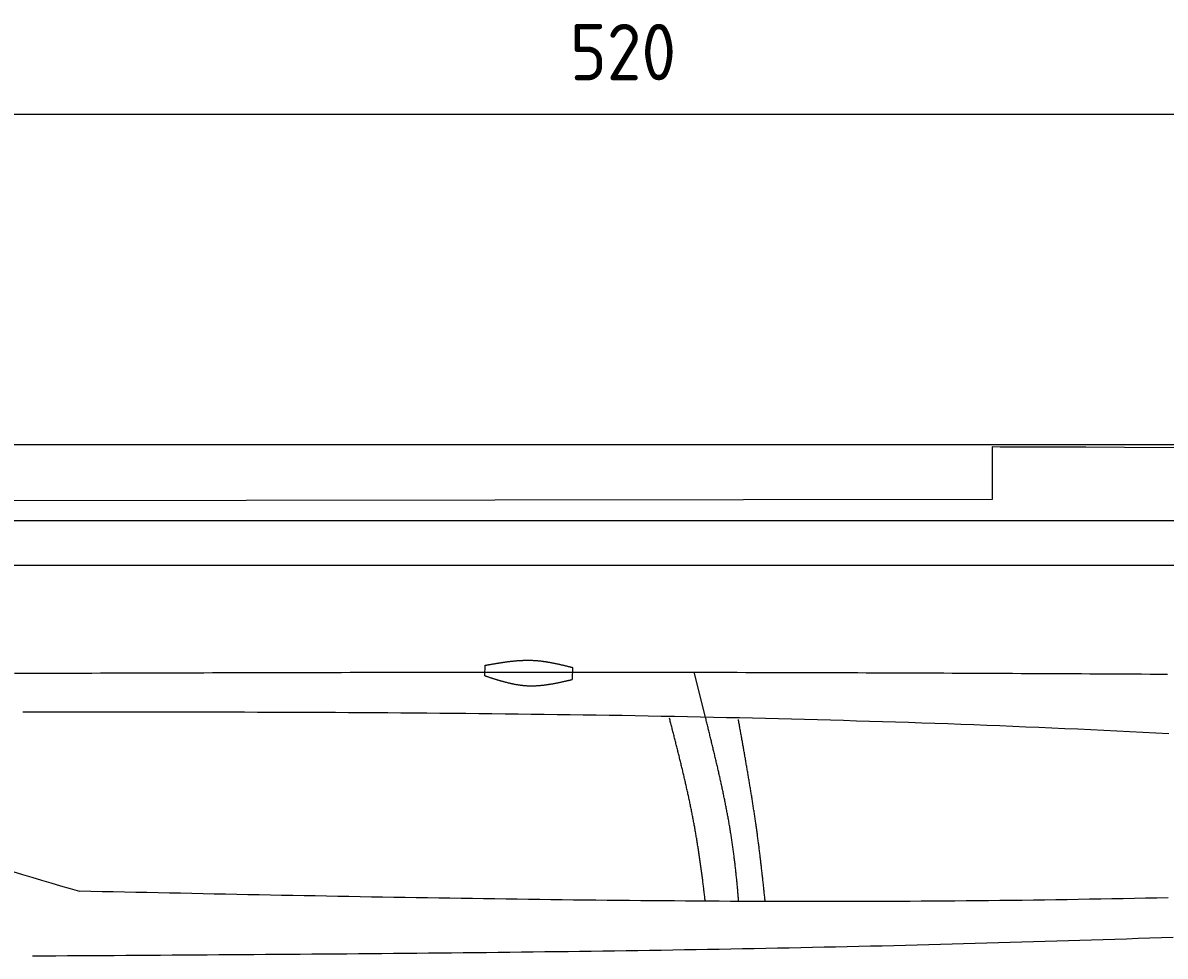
# Model space of a CAD drawing. Extents: x 715 to 7297, y -33 to 6010.
# Tile 74 of 90: x 2921 to 4337, y 4852 to 6010. Entities that reach past the tile are written whole.
import ezdxf

# ---------------------------------------------------------------- set-up
doc = ezdxf.new("R2010")
doc.units = 0
doc.layers.get('0').update_dxf_attribs({"linetype": 'CONTINUOUS'})
doc.layers.get('DEFPOINTS').update_dxf_attribs({"linetype": 'CONTINUOUS'})
doc.layers.add('4', color=3, linetype='CONTINUOUS')
doc.layers.add('CAR', color=10, linetype='CONTINUOUS')
doc.styles.get("Standard").update_dxf_attribs({"font": 'ISOCP.SHX'})
doc.dimstyles.get("Standard").update_dxf_attribs({"dimtxt": 2.5, "dimasz": 2.5, "dimexe": 1.25, "dimexo": 0.625, "dimtad": 1, "dimcen": 2.5, "dimazin": 3, "dimtfac": 1, "dimtmove": 0, "dimatfit": 3})

# ---------------------------------------------------------------- blocks, each defined once
blk = doc.blocks.new('*U15')
at = {"layer": '4', "color": 2}
blk.add_text('520', height=70, dxfattribs=at).set_placement((3599.2, 5938.9))
blk = doc.blocks.new('PUNKT')
at = {"layer": '4', "color": 0, "linetype": 'BYBLOCK'}
blk.add_line((-0.5, 0), (-1, 0), dxfattribs=at)
at = {"layer": '4', "color": 0, "linetype": 'BYBLOCK', "const_width": 0.5}
blk.add_lwpolyline([(-0.25, 0, 1), (0.25, 0, 1)], format="xyb", close=True, dxfattribs=at)
blk = doc.blocks.new('*D5')
at = {"layer": '4'}
for p, q in [((1072.8, 5457.3), (1072.8, 5936.9)), ((6272.8, 5457.3), (6272.8, 5936.9)), ((1112.8, 5896.9), (6232.8, 5896.9))]:
    blk.add_line(p, q, dxfattribs=at)
at = {"layer": 'DEFPOINTS', "color": 0}
for p in [(6272.8, 5896.9), (1072.8, 5437.3), (6272.8, 5437.3)]:
    blk.add_point(p, dxfattribs=at)
blk.add_blockref('*U15', (0, 0))
at = {"layer": '4', "xscale": 40, "yscale": 40, "zscale": 40, "rotation": 180}
blk.add_blockref('PUNKT', (1072.8, 5896.9), dxfattribs=at)
at = {"layer": '4', "xscale": 40, "yscale": 40, "zscale": 40}
blk.add_blockref('PUNKT', (6272.8, 5896.9), dxfattribs=at)

msp = doc.modelspace()

# ---------------------------------------------------------------- linework, layer by layer
for p, q in [((1372.775, 5487.2711), (4772.7686, 5487.2711)), ((4717.7686, 5481.2711), (4122.7056, 5484.2064)), ((4122.7056, 5484.2064), (4122.7056, 5418.7064)), ((4132.7056, 5484.2064), (4239.1646, 5484.2064)), ((4122.7056, 5418.7064), (1832.775, 5415.7711)), ((4551.1808, 5392.2711), (1171.7173, 5392.2711)), ((4266.5426, 5392.2711), (4266.2459, 5392.2711)), ((4266.5434, 5392.2711), (4266.5426, 5392.2711)), ((1171.7173, 5337.2711), (6020.522, 5337.2711))]:
    msp.add_line(p, q)
at = {"layer": 'CAR'}
msp.add_line((3767.3118, 5148.7712), (3753.3719, 5204.5634), dxfattribs=at)
for points in [[(3493.704, 5200.2246), (3493.9486, 5213.1584)], [(3602.4776, 5210.5255), (3602.1944, 5195.5488)]]:
    msp.add_lwpolyline(points, dxfattribs=at)
for points in [[(3493.95, 5213.16, 0), (3494.64, 5213.28, 0), (3495.33, 5213.4, 0), (3496.01, 5213.53, 0), (3496.7, 5213.65, 0), (3497.39, 5213.77, 0), (3498.08, 5213.89, 0), (3498.77, 5214.01, 0), (3499.46, 5214.13, 0), (3500.14, 5214.25, 0), (3500.83, 5214.37, 0), (3501.52, 5214.49, 0), (3502.21, 5214.61, 0), (3502.9, 5214.73, 0), (3503.59, 5214.85, 0), (3504.27, 5214.97, 0), (3504.96, 5215.09, 0), (3505.65, 5215.2, 0), (3506.34, 5215.32, 0), (3507.03, 5215.44, 0), (3507.71, 5215.55, 0), (3508.4, 5215.66, 0), (3509.09, 5215.78, 0), (3509.78, 5215.89, 0), (3510.47, 5216, 0), (3511.15, 5216.11, 0), (3511.84, 5216.22, 0), (3512.53, 5216.33, 0), (3513.22, 5216.43, 0), (3513.91, 5216.54, 0), (3514.59, 5216.64, 0), (3515.28, 5216.75, 0), (3515.97, 5216.85, 0), (3516.66, 5216.95, 0), (3517.34, 5217.05, 0), (3518.03, 5217.15, 0), (3518.72, 5217.24, 0), (3519.41, 5217.34, 0), (3520.09, 5217.43, 0), (3520.78, 5217.53, 0), (3521.47, 5217.62, 0), (3522.15, 5217.7, 0), (3522.84, 5217.79, 0), (3523.53, 5217.88, 0), (3524.21, 5217.96, 0), (3524.9, 5218.04, 0), (3525.59, 5218.12, 0), (3526.27, 5218.2, 0), (3526.96, 5218.28, 0), (3527.65, 5218.35, 0), (3528.33, 5218.42, 0), (3529.02, 5218.49, 0), (3529.71, 5218.56, 0), (3530.39, 5218.63, 0), (3531.08, 5218.69, 0), (3531.76, 5218.75, 0), (3532.45, 5218.81, 0), (3533.14, 5218.87, 0), (3533.82, 5218.93, 0), (3534.51, 5218.98, 0), (3535.19, 5219.03, 0), (3535.88, 5219.08, 0), (3536.56, 5219.12, 0), (3537.25, 5219.17, 0), (3537.93, 5219.21, 0), (3538.62, 5219.24, 0), (3539.3, 5219.28, 0), (3539.99, 5219.31, 0), (3540.67, 5219.34, 0), (3541.36, 5219.37, 0), (3542.04, 5219.39, 0), (3542.72, 5219.41, 0), (3543.41, 5219.43, 0), (3544.09, 5219.44, 0), (3544.78, 5219.46, 0), (3545.46, 5219.47, 0), (3546.14, 5219.47, 0), (3546.83, 5219.48, 0), (3547.51, 5219.48, 0), (3548.19, 5219.47, 0), (3548.88, 5219.47, 0), (3549.56, 5219.46, 0), (3550.24, 5219.44, 0), (3550.92, 5219.43, 0), (3551.61, 5219.41, 0), (3552.29, 5219.38, 0), (3552.97, 5219.36, 0), (3553.65, 5219.33, 0), (3554.33, 5219.29, 0), (3555.02, 5219.26, 0), (3555.7, 5219.21, 0), (3556.38, 5219.17, 0), (3557.06, 5219.12, 0), (3557.74, 5219.07, 0), (3558.42, 5219.02, 0), (3559.1, 5218.96, 0), (3559.78, 5218.9, 0), (3560.46, 5218.83, 0), (3561.14, 5218.76, 0), (3561.83, 5218.69, 0), (3562.51, 5218.62, 0), (3563.19, 5218.54, 0), (3563.87, 5218.46, 0), (3564.54, 5218.37, 0), (3565.22, 5218.29, 0), (3565.9, 5218.2, 0), (3566.58, 5218.1, 0), (3567.26, 5218.01, 0), (3567.94, 5217.91, 0), (3568.62, 5217.81, 0), (3569.3, 5217.71, 0), (3569.98, 5217.6, 0), (3570.66, 5217.49, 0), (3571.34, 5217.38, 0), (3572.01, 5217.27, 0), (3572.69, 5217.15, 0), (3573.37, 5217.04, 0), (3574.05, 5216.92, 0), (3574.73, 5216.79, 0), (3575.41, 5216.67, 0), (3576.08, 5216.54, 0), (3576.76, 5216.41, 0), (3577.44, 5216.28, 0), (3578.12, 5216.15, 0), (3578.79, 5216.02, 0), (3579.47, 5215.88, 0), (3580.15, 5215.74, 0), (3580.83, 5215.6, 0), (3581.5, 5215.46, 0), (3582.18, 5215.32, 0), (3582.86, 5215.17, 0), (3583.54, 5215.03, 0), (3584.21, 5214.88, 0), (3584.89, 5214.73, 0), (3585.57, 5214.58, 0), (3586.24, 5214.43, 0), (3586.92, 5214.27, 0), (3587.6, 5214.12, 0), (3588.27, 5213.96, 0), (3588.95, 5213.81, 0), (3589.63, 5213.65, 0), (3590.3, 5213.49, 0), (3590.98, 5213.33, 0), (3591.66, 5213.17, 0), (3592.33, 5213.01, 0), (3593.01, 5212.85, 0), (3593.69, 5212.68, 0), (3594.36, 5212.52, 0), (3595.04, 5212.36, 0), (3595.72, 5212.19, 0), (3596.39, 5212.03, 0), (3597.07, 5211.86, 0), (3597.74, 5211.7, 0), (3598.42, 5211.53, 0), (3599.1, 5211.36, 0), (3599.77, 5211.2, 0), (3600.45, 5211.03, 0), (3601.13, 5210.86, 0), (3601.8, 5210.69, 0), (3602.48, 5210.53, 0)], [(2910.52, 5203.24, 0), (2921.19, 5203.28, 0), (2931.86, 5203.32, 0), (2942.52, 5203.36, 0), (2953.19, 5203.4, 0), (2963.86, 5203.44, 0), (2974.53, 5203.48, 0), (2985.2, 5203.52, 0), (2995.87, 5203.56, 0), (3006.54, 5203.6, 0), (3017.21, 5203.63, 0), (3027.88, 5203.67, 0), (3038.55, 5203.71, 0), (3049.22, 5203.74, 0), (3059.89, 5203.78, 0), (3070.56, 5203.81, 0), (3081.23, 5203.85, 0), (3091.9, 5203.88, 0), (3102.57, 5203.91, 0), (3113.23, 5203.94, 0), (3123.9, 5203.98, 0), (3134.57, 5204.01, 0), (3145.24, 5204.04, 0), (3155.91, 5204.07, 0), (3166.58, 5204.1, 0), (3177.25, 5204.13, 0), (3187.92, 5204.16, 0), (3198.59, 5204.18, 0), (3209.26, 5204.21, 0), (3219.93, 5204.24, 0), (3230.6, 5204.26, 0), (3241.27, 5204.29, 0), (3251.94, 5204.31, 0), (3262.61, 5204.34, 0), (3273.27, 5204.36, 0), (3283.94, 5204.38, 0), (3294.61, 5204.4, 0), (3305.28, 5204.43, 0), (3315.95, 5204.45, 0), (3326.62, 5204.47, 0), (3337.29, 5204.48, 0), (3347.96, 5204.5, 0), (3358.63, 5204.52, 0), (3369.3, 5204.54, 0), (3379.97, 5204.55, 0), (3390.64, 5204.57, 0), (3401.31, 5204.58, 0), (3411.98, 5204.6, 0), (3422.64, 5204.61, 0), (3433.31, 5204.62, 0), (3443.98, 5204.63, 0), (3454.65, 5204.64, 0), (3465.32, 5204.65, 0), (3475.99, 5204.66, 0), (3486.66, 5204.67, 0), (3497.33, 5204.68, 0), (3508, 5204.68, 0), (3518.67, 5204.69, 0), (3529.34, 5204.69, 0), (3540.01, 5204.69, 0), (3550.68, 5204.7, 0), (3561.35, 5204.7, 0), (3572.01, 5204.7, 0), (3582.68, 5204.7, 0), (3593.35, 5204.7, 0), (3604.02, 5204.7, 0), (3614.69, 5204.69, 0), (3625.36, 5204.69, 0), (3636.03, 5204.68, 0), (3646.7, 5204.68, 0), (3657.37, 5204.67, 0), (3668.04, 5204.66, 0), (3678.71, 5204.65, 0), (3689.38, 5204.64, 0), (3700.05, 5204.63, 0), (3710.72, 5204.62, 0), (3721.38, 5204.61, 0), (3732.05, 5204.59, 0), (3742.72, 5204.58, 0), (3753.39, 5204.56, 0), (3764.06, 5204.55, 0), (3774.73, 5204.53, 0), (3785.4, 5204.51, 0), (3796.07, 5204.49, 0), (3806.74, 5204.47, 0), (3817.41, 5204.44, 0), (3828.08, 5204.42, 0), (3838.75, 5204.39, 0), (3849.42, 5204.37, 0), (3860.09, 5204.34, 0), (3870.75, 5204.31, 0), (3881.42, 5204.29, 0), (3892.09, 5204.26, 0), (3902.76, 5204.22, 0), (3913.43, 5204.19, 0), (3924.1, 5204.16, 0), (3934.77, 5204.13, 0), (3945.44, 5204.09, 0), (3956.11, 5204.06, 0), (3966.78, 5204.02, 0), (3977.45, 5203.98, 0), (3988.12, 5203.94, 0), (3998.78, 5203.9, 0), (4009.45, 5203.86, 0), (4020.12, 5203.82, 0), (4030.79, 5203.78, 0), (4041.46, 5203.74, 0), (4052.13, 5203.69, 0), (4062.8, 5203.65, 0), (4073.47, 5203.6, 0), (4084.14, 5203.55, 0), (4094.81, 5203.51, 0), (4105.48, 5203.46, 0), (4116.15, 5203.41, 0), (4126.82, 5203.36, 0), (4137.48, 5203.31, 0), (4148.15, 5203.26, 0), (4158.82, 5203.21, 0), (4169.49, 5203.15, 0), (4180.16, 5203.1, 0), (4190.83, 5203.04, 0), (4201.5, 5202.99, 0), (4212.17, 5202.93, 0), (4222.84, 5202.88, 0), (4233.51, 5202.82, 0), (4244.18, 5202.76, 0), (4254.85, 5202.7, 0), (4265.51, 5202.64, 0), (4276.18, 5202.58, 0), (4286.85, 5202.52, 0), (4297.52, 5202.46, 0), (4308.19, 5202.4, 0), (4318.86, 5202.33, 0), (4329.53, 5202.27, 0), (4340.2, 5202.21, 0)], [(3493.7, 5200.22, 0), (3494.38, 5200, 0), (3495.05, 5199.78, 0), (3495.72, 5199.56, 0), (3496.4, 5199.34, 0), (3497.07, 5199.12, 0), (3497.75, 5198.9, 0), (3498.42, 5198.68, 0), (3499.09, 5198.47, 0), (3499.77, 5198.25, 0), (3500.44, 5198.03, 0), (3501.11, 5197.81, 0), (3501.79, 5197.6, 0), (3502.46, 5197.38, 0), (3503.13, 5197.17, 0), (3503.81, 5196.95, 0), (3504.48, 5196.74, 0), (3505.16, 5196.53, 0), (3505.83, 5196.31, 0), (3506.5, 5196.1, 0), (3507.18, 5195.9, 0), (3507.85, 5195.69, 0), (3508.53, 5195.48, 0), (3509.2, 5195.28, 0), (3509.87, 5195.07, 0), (3510.55, 5194.87, 0), (3511.22, 5194.67, 0), (3511.9, 5194.47, 0), (3512.57, 5194.27, 0), (3513.25, 5194.08, 0), (3513.92, 5193.88, 0), (3514.6, 5193.69, 0), (3515.27, 5193.5, 0), (3515.95, 5193.31, 0), (3516.62, 5193.13, 0), (3517.3, 5192.94, 0), (3517.97, 5192.76, 0), (3518.65, 5192.58, 0), (3519.32, 5192.4, 0), (3520, 5192.23, 0), (3520.67, 5192.06, 0), (3521.35, 5191.89, 0), (3522.03, 5191.72, 0), (3522.7, 5191.55, 0), (3523.38, 5191.39, 0), (3524.05, 5191.23, 0), (3524.73, 5191.07, 0), (3525.41, 5190.92, 0), (3526.08, 5190.77, 0), (3526.76, 5190.62, 0), (3527.44, 5190.47, 0), (3528.12, 5190.33, 0), (3528.79, 5190.19, 0), (3529.47, 5190.05, 0), (3530.15, 5189.92, 0), (3530.83, 5189.79, 0), (3531.5, 5189.67, 0), (3532.18, 5189.54, 0), (3532.86, 5189.42, 0), (3533.54, 5189.31, 0), (3534.22, 5189.19, 0), (3534.89, 5189.09, 0), (3535.57, 5188.98, 0), (3536.25, 5188.88, 0), (3536.93, 5188.78, 0), (3537.61, 5188.69, 0), (3538.29, 5188.6, 0), (3538.97, 5188.52, 0), (3539.65, 5188.43, 0), (3540.33, 5188.36, 0), (3541.01, 5188.28, 0), (3541.69, 5188.22, 0), (3542.37, 5188.15, 0), (3543.05, 5188.09, 0), (3543.73, 5188.04, 0), (3544.42, 5187.99, 0), (3545.1, 5187.94, 0), (3545.78, 5187.9, 0), (3546.46, 5187.86, 0), (3547.14, 5187.83, 0), (3547.83, 5187.8, 0), (3548.51, 5187.78, 0), (3549.19, 5187.76, 0), (3549.87, 5187.75, 0), (3550.56, 5187.74, 0), (3551.24, 5187.73, 0), (3551.92, 5187.73, 0), (3552.61, 5187.74, 0), (3553.29, 5187.75, 0), (3553.98, 5187.76, 0), (3554.66, 5187.77, 0), (3555.35, 5187.8, 0), (3556.03, 5187.82, 0), (3556.72, 5187.85, 0), (3557.4, 5187.88, 0), (3558.09, 5187.92, 0), (3558.77, 5187.96, 0), (3559.46, 5188, 0), (3560.14, 5188.05, 0), (3560.83, 5188.1, 0), (3561.52, 5188.16, 0), (3562.2, 5188.22, 0), (3562.89, 5188.28, 0), (3563.58, 5188.34, 0), (3564.26, 5188.41, 0), (3564.95, 5188.48, 0), (3565.64, 5188.56, 0), (3566.32, 5188.64, 0), (3567.01, 5188.72, 0), (3567.7, 5188.8, 0), (3568.39, 5188.89, 0), (3569.07, 5188.98, 0), (3569.76, 5189.07, 0), (3570.45, 5189.17, 0), (3571.14, 5189.26, 0), (3571.83, 5189.37, 0), (3572.52, 5189.47, 0), (3573.2, 5189.58, 0), (3573.89, 5189.68, 0), (3574.58, 5189.8, 0), (3575.27, 5189.91, 0), (3575.96, 5190.02, 0), (3576.65, 5190.14, 0), (3577.34, 5190.26, 0), (3578.03, 5190.38, 0), (3578.72, 5190.51, 0), (3579.41, 5190.64, 0), (3580.1, 5190.76, 0), (3580.79, 5190.89, 0), (3581.48, 5191.03, 0), (3582.16, 5191.16, 0), (3582.85, 5191.3, 0), (3583.54, 5191.43, 0), (3584.23, 5191.57, 0), (3584.93, 5191.71, 0), (3585.62, 5191.85, 0), (3586.31, 5192, 0), (3587, 5192.14, 0), (3587.69, 5192.29, 0), (3588.38, 5192.44, 0), (3589.07, 5192.58, 0), (3589.76, 5192.73, 0), (3590.45, 5192.88, 0), (3591.14, 5193.04, 0), (3591.83, 5193.19, 0), (3592.52, 5193.34, 0), (3593.21, 5193.5, 0), (3593.9, 5193.65, 0), (3594.59, 5193.81, 0), (3595.28, 5193.96, 0), (3595.98, 5194.12, 0), (3596.67, 5194.28, 0), (3597.36, 5194.43, 0), (3598.05, 5194.59, 0), (3598.74, 5194.75, 0), (3599.43, 5194.91, 0), (3600.12, 5195.07, 0), (3600.81, 5195.23, 0), (3601.5, 5195.39, 0), (3602.19, 5195.55, 0)], [(4341.88, 5128.31, 0), (4325.76, 5129.15, 0), (4309.64, 5129.97, 0), (4293.52, 5130.78, 0), (4277.4, 5131.57, 0), (4261.28, 5132.34, 0), (4245.15, 5133.09, 0), (4229.03, 5133.83, 0), (4212.9, 5134.56, 0), (4196.77, 5135.26, 0), (4180.65, 5135.95, 0), (4164.52, 5136.63, 0), (4148.39, 5137.29, 0), (4132.26, 5137.93, 0), (4116.13, 5138.56, 0), (4099.99, 5139.18, 0), (4083.86, 5139.78, 0), (4067.73, 5140.36, 0), (4051.59, 5140.93, 0), (4035.46, 5141.49, 0), (4019.32, 5142.03, 0), (4003.18, 5142.55, 0), (3987.05, 5143.07, 0), (3970.91, 5143.57, 0), (3954.77, 5144.05, 0), (3938.63, 5144.53, 0), (3922.49, 5144.99, 0), (3906.35, 5145.43, 0), (3890.2, 5145.87, 0), (3874.06, 5146.29, 0), (3857.92, 5146.7, 0), (3841.77, 5147.1, 0), (3825.63, 5147.48, 0), (3809.48, 5147.85, 0), (3793.33, 5148.21, 0), (3777.19, 5148.56, 0), (3761.04, 5148.9, 0), (3744.89, 5149.23, 0), (3728.74, 5149.54, 0), (3712.59, 5149.85, 0), (3696.44, 5150.14, 0), (3680.29, 5150.43, 0), (3664.14, 5150.7, 0), (3647.99, 5150.96, 0), (3631.83, 5151.21, 0), (3615.68, 5151.46, 0), (3599.53, 5151.69, 0), (3583.37, 5151.91, 0), (3567.22, 5152.13, 0), (3551.06, 5152.33, 0), (3534.91, 5152.53, 0), (3518.75, 5152.72, 0), (3502.59, 5152.9, 0), (3486.44, 5153.07, 0), (3470.28, 5153.23, 0), (3454.12, 5153.38, 0), (3437.96, 5153.53, 0), (3421.8, 5153.67, 0), (3405.64, 5153.8, 0), (3389.48, 5153.92, 0), (3373.32, 5154.04, 0), (3357.16, 5154.15, 0), (3341, 5154.25, 0), (3324.84, 5154.34, 0), (3308.68, 5154.43, 0), (3292.51, 5154.51, 0), (3276.35, 5154.59, 0), (3260.19, 5154.66, 0), (3244.02, 5154.72, 0), (3227.86, 5154.78, 0), (3211.7, 5154.83, 0), (3195.53, 5154.88, 0), (3179.37, 5154.92, 0), (3163.2, 5154.96, 0), (3147.04, 5154.99, 0), (3130.87, 5155.02, 0), (3114.71, 5155.04, 0), (3098.54, 5155.06, 0), (3082.37, 5155.08, 0), (3066.21, 5155.09, 0), (3050.04, 5155.1, 0), (3033.87, 5155.1, 0), (3017.71, 5155.1, 0), (3001.54, 5155.1, 0), (2985.37, 5155.09, 0), (2969.2, 5155.08, 0), (2953.04, 5155.07, 0), (2936.87, 5155.05, 0), (2920.7, 5155.03, 0)], [(3767.07, 4920.75, 0), (3766.9, 4922.2, 0), (3766.73, 4923.65, 0), (3766.56, 4925.11, 0), (3766.39, 4926.56, 0), (3766.21, 4928.01, 0), (3766.04, 4929.46, 0), (3765.87, 4930.92, 0), (3765.69, 4932.37, 0), (3765.51, 4933.82, 0), (3765.33, 4935.28, 0), (3765.16, 4936.73, 0), (3764.98, 4938.18, 0), (3764.79, 4939.64, 0), (3764.61, 4941.09, 0), (3764.43, 4942.54, 0), (3764.25, 4944, 0), (3764.06, 4945.45, 0), (3763.87, 4946.9, 0), (3763.68, 4948.36, 0), (3763.5, 4949.81, 0), (3763.31, 4951.26, 0), (3763.11, 4952.71, 0), (3762.92, 4954.17, 0), (3762.73, 4955.62, 0), (3762.53, 4957.07, 0), (3762.33, 4958.53, 0), (3762.14, 4959.98, 0), (3761.94, 4961.43, 0), (3761.74, 4962.89, 0), (3761.53, 4964.34, 0), (3761.33, 4965.79, 0), (3761.12, 4967.24, 0), (3760.92, 4968.7, 0), (3760.71, 4970.15, 0), (3760.5, 4971.6, 0), (3760.29, 4973.05, 0), (3760.08, 4974.5, 0), (3759.86, 4975.95, 0), (3759.65, 4977.41, 0), (3759.43, 4978.86, 0), (3759.21, 4980.31, 0), (3758.99, 4981.76, 0), (3758.77, 4983.21, 0), (3758.55, 4984.66, 0), (3758.32, 4986.11, 0), (3758.09, 4987.56, 0), (3757.86, 4989.01, 0), (3757.63, 4990.46, 0), (3757.4, 4991.91, 0), (3757.17, 4993.36, 0), (3756.93, 4994.81, 0), (3756.69, 4996.26, 0), (3756.46, 4997.71, 0), (3756.21, 4999.15, 0), (3755.97, 5000.6, 0), (3755.73, 5002.05, 0), (3755.48, 5003.5, 0), (3755.23, 5004.94, 0), (3754.98, 5006.39, 0), (3754.73, 5007.84, 0), (3754.47, 5009.28, 0), (3754.22, 5010.73, 0), (3753.96, 5012.17, 0), (3753.7, 5013.62, 0), (3753.43, 5015.06, 0), (3753.17, 5016.51, 0), (3752.9, 5017.95, 0), (3752.63, 5019.39, 0), (3752.36, 5020.84, 0), (3752.09, 5022.28, 0), (3751.82, 5023.72, 0), (3751.54, 5025.17, 0), (3751.26, 5026.61, 0), (3750.98, 5028.05, 0), (3750.69, 5029.49, 0), (3750.41, 5030.93, 0), (3750.12, 5032.37, 0), (3749.83, 5033.81, 0), (3749.54, 5035.25, 0), (3749.25, 5036.68, 0), (3748.96, 5038.12, 0), (3748.66, 5039.56, 0), (3748.36, 5041, 0), (3748.06, 5042.43, 0), (3747.76, 5043.87, 0), (3747.46, 5045.3, 0), (3747.15, 5046.74, 0), (3746.85, 5048.17, 0), (3746.54, 5049.6, 0), (3746.23, 5051.04, 0), (3745.92, 5052.47, 0), (3745.61, 5053.9, 0), (3745.29, 5055.33, 0), (3744.98, 5056.76, 0), (3744.66, 5058.19, 0), (3744.34, 5059.62, 0), (3744.02, 5061.04, 0), (3743.7, 5062.47, 0), (3743.38, 5063.9, 0), (3743.06, 5065.32, 0), (3742.73, 5066.75, 0), (3742.4, 5068.17, 0), (3742.08, 5069.59, 0), (3741.75, 5071.02, 0), (3741.42, 5072.44, 0), (3741.09, 5073.86, 0), (3740.76, 5075.28, 0), (3740.43, 5076.7, 0), (3740.09, 5078.11, 0), (3739.76, 5079.53, 0), (3739.42, 5080.95, 0), (3739.08, 5082.36, 0), (3738.75, 5083.78, 0), (3738.41, 5085.19, 0), (3738.07, 5086.6, 0), (3737.73, 5088.02, 0), (3737.39, 5089.43, 0), (3737.05, 5090.84, 0), (3736.7, 5092.24, 0), (3736.36, 5093.65, 0), (3736.02, 5095.06, 0), (3735.67, 5096.46, 0), (3735.33, 5097.87, 0), (3734.98, 5099.27, 0), (3734.63, 5100.67, 0), (3734.29, 5102.08, 0), (3733.94, 5103.48, 0), (3733.59, 5104.87, 0), (3733.24, 5106.27, 0), (3732.89, 5107.67, 0), (3732.54, 5109.07, 0), (3732.2, 5110.46, 0), (3731.85, 5111.85, 0), (3731.49, 5113.25, 0), (3731.14, 5114.64, 0), (3730.79, 5116.03, 0), (3730.44, 5117.42, 0), (3730.09, 5118.8, 0), (3729.74, 5120.19, 0), (3729.39, 5121.57, 0), (3729.03, 5122.96, 0), (3728.68, 5124.34, 0), (3728.33, 5125.72, 0), (3727.98, 5127.1, 0), (3727.63, 5128.48, 0), (3727.27, 5129.86, 0), (3726.92, 5131.23, 0), (3726.57, 5132.61, 0), (3726.22, 5133.98, 0), (3725.86, 5135.35, 0), (3725.51, 5136.72, 0), (3725.16, 5138.09, 0), (3724.81, 5139.46, 0), (3724.46, 5140.83, 0), (3724.11, 5142.19, 0), (3723.76, 5143.55, 0), (3723.41, 5144.92, 0), (3723.05, 5146.28, 0), (3722.71, 5147.64, 0)], [(3808.52, 4920.32, 0), (3808.4, 4921.78, 0), (3808.28, 4923.23, 0), (3808.16, 4924.69, 0), (3808.04, 4926.15, 0), (3807.92, 4927.61, 0), (3807.79, 4929.06, 0), (3807.67, 4930.52, 0), (3807.54, 4931.98, 0), (3807.41, 4933.43, 0), (3807.28, 4934.89, 0), (3807.15, 4936.35, 0), (3807.02, 4937.8, 0), (3806.89, 4939.26, 0), (3806.75, 4940.71, 0), (3806.61, 4942.17, 0), (3806.48, 4943.62, 0), (3806.33, 4945.08, 0), (3806.19, 4946.53, 0), (3806.05, 4947.99, 0), (3805.9, 4949.44, 0), (3805.75, 4950.89, 0), (3805.61, 4952.35, 0), (3805.45, 4953.8, 0), (3805.3, 4955.25, 0), (3805.15, 4956.71, 0), (3804.99, 4958.16, 0), (3804.83, 4959.61, 0), (3804.67, 4961.06, 0), (3804.51, 4962.51, 0), (3804.34, 4963.96, 0), (3804.18, 4965.42, 0), (3804.01, 4966.87, 0), (3803.84, 4968.32, 0), (3803.66, 4969.77, 0), (3803.49, 4971.22, 0), (3803.31, 4972.66, 0), (3803.13, 4974.11, 0), (3802.95, 4975.56, 0), (3802.77, 4977.01, 0), (3802.58, 4978.46, 0), (3802.39, 4979.91, 0), (3802.2, 4981.35, 0), (3802.01, 4982.8, 0), (3801.81, 4984.25, 0), (3801.61, 4985.69, 0), (3801.41, 4987.14, 0), (3801.21, 4988.58, 0), (3801.01, 4990.03, 0), (3800.8, 4991.47, 0), (3800.59, 4992.92, 0), (3800.37, 4994.36, 0), (3800.16, 4995.8, 0), (3799.94, 4997.25, 0), (3799.72, 4998.69, 0), (3799.5, 5000.13, 0), (3799.27, 5001.57, 0), (3799.04, 5003.01, 0), (3798.81, 5004.46, 0), (3798.58, 5005.9, 0), (3798.34, 5007.34, 0), (3798.11, 5008.78, 0), (3797.87, 5010.22, 0), (3797.62, 5011.66, 0), (3797.38, 5013.1, 0), (3797.13, 5014.53, 0), (3796.88, 5015.97, 0), (3796.63, 5017.41, 0), (3796.38, 5018.85, 0), (3796.12, 5020.29, 0), (3795.87, 5021.72, 0), (3795.61, 5023.16, 0), (3795.35, 5024.6, 0), (3795.08, 5026.03, 0), (3794.82, 5027.47, 0), (3794.55, 5028.9, 0), (3794.28, 5030.34, 0), (3794.01, 5031.77, 0), (3793.73, 5033.21, 0), (3793.46, 5034.64, 0), (3793.18, 5036.08, 0), (3792.9, 5037.51, 0), (3792.62, 5038.94, 0), (3792.34, 5040.38, 0), (3792.05, 5041.81, 0), (3791.77, 5043.24, 0), (3791.48, 5044.67, 0), (3791.19, 5046.11, 0), (3790.9, 5047.54, 0), (3790.6, 5048.97, 0), (3790.31, 5050.4, 0), (3790.01, 5051.83, 0), (3789.71, 5053.26, 0), (3789.41, 5054.69, 0), (3789.11, 5056.13, 0), (3788.81, 5057.56, 0), (3788.5, 5058.99, 0), (3788.2, 5060.42, 0), (3787.89, 5061.84, 0), (3787.58, 5063.27, 0), (3787.27, 5064.7, 0), (3786.96, 5066.13, 0), (3786.65, 5067.56, 0), (3786.33, 5068.99, 0), (3786.02, 5070.42, 0), (3785.7, 5071.85, 0), (3785.38, 5073.27, 0), (3785.06, 5074.7, 0), (3784.74, 5076.13, 0), (3784.42, 5077.56, 0), (3784.1, 5078.98, 0), (3783.77, 5080.41, 0), (3783.45, 5081.84, 0), (3783.12, 5083.26, 0), (3782.79, 5084.69, 0), (3782.47, 5086.12, 0), (3782.14, 5087.54, 0), (3781.8, 5088.97, 0), (3781.47, 5090.39, 0), (3781.14, 5091.82, 0), (3780.81, 5093.25, 0), (3780.47, 5094.67, 0), (3780.14, 5096.1, 0), (3779.8, 5097.52, 0), (3779.46, 5098.95, 0), (3779.13, 5100.37, 0), (3778.79, 5101.8, 0), (3778.45, 5103.22, 0), (3778.11, 5104.65, 0), (3777.77, 5106.07, 0), (3777.42, 5107.5, 0), (3777.08, 5108.92, 0), (3776.74, 5110.34, 0), (3776.39, 5111.77, 0), (3776.05, 5113.19, 0), (3775.71, 5114.62, 0), (3775.36, 5116.04, 0), (3775.01, 5117.46, 0), (3774.67, 5118.89, 0), (3774.32, 5120.31, 0), (3773.97, 5121.73, 0), (3773.62, 5123.16, 0), (3773.28, 5124.58, 0), (3772.93, 5126, 0), (3772.58, 5127.43, 0), (3772.23, 5128.85, 0), (3771.88, 5130.27, 0), (3771.53, 5131.7, 0), (3771.18, 5133.12, 0), (3770.83, 5134.54, 0), (3770.48, 5135.97, 0), (3770.13, 5137.39, 0), (3769.77, 5138.81, 0), (3769.42, 5140.23, 0), (3769.07, 5141.66, 0), (3768.72, 5143.08, 0), (3768.37, 5144.5, 0), (3768.02, 5145.93, 0), (3767.66, 5147.35, 0), (3767.31, 5148.77, 0)], [(3841.34, 4920.31, 0), (3841.2, 4921.75, 0), (3841.05, 4923.18, 0), (3840.9, 4924.62, 0), (3840.76, 4926.05, 0), (3840.61, 4927.49, 0), (3840.46, 4928.92, 0), (3840.31, 4930.36, 0), (3840.16, 4931.8, 0), (3840.01, 4933.23, 0), (3839.86, 4934.67, 0), (3839.71, 4936.1, 0), (3839.56, 4937.54, 0), (3839.41, 4938.98, 0), (3839.26, 4940.41, 0), (3839.1, 4941.85, 0), (3838.95, 4943.29, 0), (3838.79, 4944.72, 0), (3838.64, 4946.16, 0), (3838.48, 4947.6, 0), (3838.32, 4949.03, 0), (3838.16, 4950.47, 0), (3838, 4951.9, 0), (3837.84, 4953.34, 0), (3837.68, 4954.78, 0), (3837.52, 4956.21, 0), (3837.36, 4957.65, 0), (3837.19, 4959.09, 0), (3837.03, 4960.52, 0), (3836.87, 4961.96, 0), (3836.7, 4963.4, 0), (3836.53, 4964.83, 0), (3836.37, 4966.27, 0), (3836.2, 4967.71, 0), (3836.03, 4969.14, 0), (3835.86, 4970.58, 0), (3835.69, 4972.02, 0), (3835.51, 4973.45, 0), (3835.34, 4974.89, 0), (3835.17, 4976.33, 0), (3834.99, 4977.76, 0), (3834.82, 4979.2, 0), (3834.64, 4980.64, 0), (3834.46, 4982.07, 0), (3834.28, 4983.51, 0), (3834.1, 4984.94, 0), (3833.92, 4986.38, 0), (3833.74, 4987.81, 0), (3833.55, 4989.25, 0), (3833.37, 4990.69, 0), (3833.18, 4992.12, 0), (3833, 4993.56, 0), (3832.81, 4994.99, 0), (3832.62, 4996.43, 0), (3832.43, 4997.86, 0), (3832.24, 4999.3, 0), (3832.05, 5000.73, 0), (3831.85, 5002.17, 0), (3831.66, 5003.6, 0), (3831.46, 5005.03, 0), (3831.27, 5006.47, 0), (3831.07, 5007.9, 0), (3830.87, 5009.34, 0), (3830.67, 5010.77, 0), (3830.47, 5012.2, 0), (3830.26, 5013.63, 0), (3830.06, 5015.07, 0), (3829.86, 5016.5, 0), (3829.65, 5017.93, 0), (3829.44, 5019.36, 0), (3829.23, 5020.8, 0), (3829.02, 5022.23, 0), (3828.81, 5023.66, 0), (3828.6, 5025.09, 0), (3828.39, 5026.52, 0), (3828.18, 5027.95, 0), (3827.96, 5029.38, 0), (3827.75, 5030.81, 0), (3827.53, 5032.24, 0), (3827.31, 5033.67, 0), (3827.1, 5035.1, 0), (3826.88, 5036.53, 0), (3826.66, 5037.96, 0), (3826.44, 5039.38, 0), (3826.21, 5040.81, 0), (3825.99, 5042.24, 0), (3825.77, 5043.66, 0), (3825.54, 5045.09, 0), (3825.32, 5046.52, 0), (3825.09, 5047.94, 0), (3824.87, 5049.37, 0), (3824.64, 5050.79, 0), (3824.41, 5052.21, 0), (3824.18, 5053.64, 0), (3823.95, 5055.06, 0), (3823.72, 5056.48, 0), (3823.49, 5057.91, 0), (3823.26, 5059.33, 0), (3823.03, 5060.75, 0), (3822.79, 5062.17, 0), (3822.56, 5063.59, 0), (3822.32, 5065.01, 0), (3822.09, 5066.43, 0), (3821.85, 5067.85, 0), (3821.62, 5069.26, 0), (3821.38, 5070.68, 0), (3821.14, 5072.1, 0), (3820.91, 5073.51, 0), (3820.67, 5074.93, 0), (3820.43, 5076.35, 0), (3820.19, 5077.76, 0), (3819.95, 5079.17, 0), (3819.71, 5080.59, 0), (3819.47, 5082, 0), (3819.23, 5083.41, 0), (3818.99, 5084.82, 0), (3818.74, 5086.23, 0), (3818.5, 5087.64, 0), (3818.26, 5089.05, 0), (3818.01, 5090.46, 0), (3817.77, 5091.87, 0), (3817.53, 5093.27, 0), (3817.28, 5094.68, 0), (3817.04, 5096.09, 0), (3816.79, 5097.49, 0), (3816.55, 5098.89, 0), (3816.3, 5100.3, 0), (3816.05, 5101.7, 0), (3815.81, 5103.1, 0), (3815.56, 5104.5, 0), (3815.32, 5105.9, 0), (3815.07, 5107.3, 0), (3814.82, 5108.7, 0), (3814.57, 5110.1, 0), (3814.33, 5111.5, 0), (3814.08, 5112.89, 0), (3813.83, 5114.29, 0), (3813.58, 5115.68, 0), (3813.34, 5117.07, 0), (3813.09, 5118.47, 0), (3812.84, 5119.86, 0), (3812.59, 5121.25, 0), (3812.34, 5122.64, 0), (3812.09, 5124.03, 0), (3811.85, 5125.42, 0), (3811.6, 5126.8, 0), (3811.35, 5128.19, 0), (3811.1, 5129.58, 0), (3810.85, 5130.96, 0), (3810.6, 5132.34, 0), (3810.36, 5133.73, 0), (3810.11, 5135.11, 0), (3809.86, 5136.49, 0), (3809.61, 5137.87, 0), (3809.36, 5139.25, 0), (3809.12, 5140.62, 0), (3808.87, 5142, 0), (3808.62, 5143.37, 0), (3808.37, 5144.75, 0), (3808.13, 5146.12, 0)], [(4341, 4924.76, 0), (4327.09, 4924.46, 0), (4313.18, 4924.17, 0), (4299.27, 4923.89, 0), (4285.36, 4923.62, 0), (4271.44, 4923.35, 0), (4257.53, 4923.1, 0), (4243.62, 4922.85, 0), (4229.71, 4922.62, 0), (4215.8, 4922.4, 0), (4201.89, 4922.18, 0), (4187.97, 4921.98, 0), (4174.06, 4921.79, 0), (4160.15, 4921.6, 0), (4146.24, 4921.43, 0), (4132.32, 4921.27, 0), (4118.41, 4921.12, 0), (4104.5, 4920.98, 0), (4090.59, 4920.85, 0), (4076.67, 4920.73, 0), (4062.76, 4920.63, 0), (4048.85, 4920.53, 0), (4034.93, 4920.44, 0), (4021.02, 4920.36, 0), (4007.11, 4920.29, 0), (3993.19, 4920.24, 0), (3979.28, 4920.19, 0), (3965.37, 4920.15, 0), (3951.45, 4920.12, 0), (3937.54, 4920.1, 0), (3923.62, 4920.09, 0), (3909.71, 4920.08, 0), (3895.79, 4920.09, 0), (3881.88, 4920.1, 0), (3867.97, 4920.13, 0), (3854.05, 4920.16, 0), (3840.14, 4920.2, 0), (3826.22, 4920.25, 0), (3812.31, 4920.3, 0), (3798.39, 4920.36, 0), (3784.48, 4920.44, 0), (3770.56, 4920.51, 0), (3756.65, 4920.6, 0), (3742.73, 4920.69, 0), (3728.82, 4920.79, 0), (3714.9, 4920.9, 0), (3700.99, 4921.02, 0), (3687.07, 4921.14, 0), (3673.15, 4921.27, 0), (3659.24, 4921.4, 0), (3645.32, 4921.54, 0), (3631.41, 4921.69, 0), (3617.49, 4921.84, 0), (3603.57, 4922, 0), (3589.66, 4922.17, 0), (3575.74, 4922.34, 0), (3561.83, 4922.51, 0), (3547.91, 4922.7, 0), (3533.99, 4922.88, 0), (3520.08, 4923.07, 0), (3506.16, 4923.27, 0), (3492.25, 4923.47, 0), (3478.33, 4923.68, 0), (3464.41, 4923.89, 0), (3450.5, 4924.11, 0), (3436.58, 4924.33, 0), (3422.66, 4924.55, 0), (3408.75, 4924.78, 0), (3394.83, 4925.02, 0), (3380.91, 4925.25, 0), (3367, 4925.49, 0), (3353.08, 4925.74, 0), (3339.16, 4925.99, 0), (3325.24, 4926.24, 0), (3311.33, 4926.49, 0), (3297.41, 4926.75, 0), (3283.49, 4927.01, 0), (3269.58, 4927.27, 0), (3255.66, 4927.54, 0), (3241.74, 4927.8, 0), (3227.82, 4928.07, 0), (3213.91, 4928.35, 0), (3199.99, 4928.62, 0), (3186.07, 4928.9, 0), (3172.16, 4929.18, 0), (3158.24, 4929.46, 0), (3144.32, 4929.74, 0), (3130.4, 4930.02, 0), (3116.49, 4930.31, 0), (3102.57, 4930.59, 0), (3088.65, 4930.88, 0), (3074.73, 4931.17, 0), (3060.82, 4931.46, 0), (3046.9, 4931.75, 0), (3032.98, 4932.03, 0), (3019.07, 4932.33, 0), (3005.15, 4932.62, 0), (2991.23, 4932.91, 0)], [(4347.18, 4875.51, 0), (4332.76, 4875.02, 0), (4318.33, 4874.53, 0), (4303.91, 4874.06, 0), (4289.48, 4873.58, 0), (4275.06, 4873.11, 0), (4260.63, 4872.65, 0), (4246.2, 4872.19, 0), (4231.78, 4871.74, 0), (4217.35, 4871.29, 0), (4202.93, 4870.85, 0), (4188.5, 4870.41, 0), (4174.07, 4869.98, 0), (4159.65, 4869.56, 0), (4145.22, 4869.14, 0), (4130.79, 4868.73, 0), (4116.36, 4868.32, 0), (4101.94, 4867.92, 0), (4087.51, 4867.53, 0), (4073.08, 4867.14, 0), (4058.65, 4866.76, 0), (4044.23, 4866.39, 0), (4029.8, 4866.02, 0), (4015.37, 4865.65, 0), (4000.94, 4865.3, 0), (3986.51, 4864.95, 0), (3972.08, 4864.61, 0), (3957.65, 4864.28, 0), (3943.22, 4863.95, 0), (3928.8, 4863.63, 0), (3914.37, 4863.31, 0), (3899.94, 4863.01, 0), (3885.51, 4862.7, 0), (3871.08, 4862.41, 0), (3856.65, 4862.12, 0), (3842.22, 4861.84, 0), (3827.79, 4861.56, 0), (3813.35, 4861.29, 0), (3798.92, 4861.03, 0), (3784.49, 4860.77, 0), (3770.06, 4860.52, 0), (3755.63, 4860.27, 0), (3741.2, 4860.03, 0), (3726.77, 4859.8, 0), (3712.34, 4859.57, 0), (3697.91, 4859.34, 0), (3683.47, 4859.12, 0), (3669.04, 4858.9, 0), (3654.61, 4858.69, 0), (3640.18, 4858.49, 0), (3625.74, 4858.29, 0), (3611.31, 4858.09, 0), (3596.88, 4857.9, 0), (3582.45, 4857.71, 0), (3568.01, 4857.53, 0), (3553.58, 4857.35, 0), (3539.15, 4857.18, 0), (3524.72, 4857.01, 0), (3510.28, 4856.84, 0), (3495.85, 4856.68, 0), (3481.42, 4856.52, 0), (3466.98, 4856.37, 0), (3452.55, 4856.22, 0), (3438.12, 4856.07, 0), (3423.68, 4855.93, 0), (3409.25, 4855.79, 0), (3394.81, 4855.65, 0), (3380.38, 4855.51, 0), (3365.95, 4855.38, 0), (3351.51, 4855.25, 0), (3337.08, 4855.13, 0), (3322.64, 4855, 0), (3308.21, 4854.88, 0), (3293.78, 4854.77, 0), (3279.34, 4854.65, 0), (3264.91, 4854.54, 0), (3250.47, 4854.43, 0), (3236.04, 4854.32, 0), (3221.6, 4854.21, 0), (3207.17, 4854.11, 0), (3192.73, 4854, 0), (3178.3, 4853.9, 0), (3163.86, 4853.8, 0), (3149.43, 4853.7, 0), (3134.99, 4853.61, 0), (3120.56, 4853.51, 0), (3106.12, 4853.42, 0), (3091.69, 4853.33, 0), (3077.25, 4853.23, 0), (3062.82, 4853.14, 0), (3048.38, 4853.05, 0), (3033.95, 4852.96, 0), (3019.51, 4852.88, 0), (3005.08, 4852.79, 0), (2990.64, 4852.7, 0), (2976.21, 4852.61, 0), (2961.77, 4852.53, 0), (2947.34, 4852.44, 0), (2932.9, 4852.35, 0)]]:
    msp.add_polyline3d(points, dxfattribs=at)
msp.add_arc((4698.7851, 10890.2239), 6197.2071, 250.35516699, 254.00603101, dxfattribs=at)

# ---------------------------------------------------------------- dimensions: what is measured, and where the dimension line sits
at = {"layer": '4'}
dim = msp.add_linear_dim(base=(6272.775, 5896.8714), p1=(1072.775, 5437.2711), p2=(6272.775, 5437.2711), dimstyle='Standard', override={"dimtad": 3}, dxfattribs=at)
dim.commit()
dim.dimension.update_dxf_attribs({"geometry": '*D5', "text_midpoint": (3672.775, 5973.9458), "dimtype": 128})

doc.saveas('drawing.dxf')
